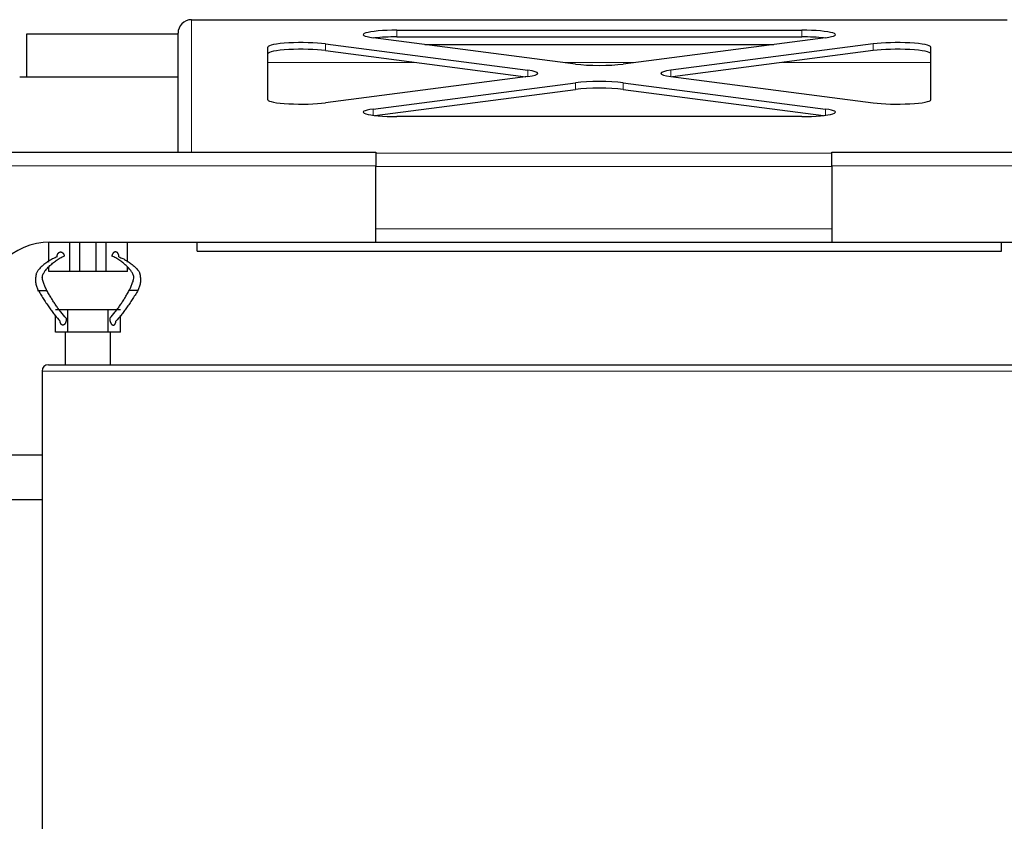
# Model space of a CAD drawing. Header units: millimetres. Extents: x 0 to 29700, y -16 to 21000.
# Tile 45 of 256: x 6540 to 6978, y 9217 to 9574. Entities that reach past the tile are written whole.
import ezdxf

# ---------------------------------------------------------------- set-up
doc = ezdxf.new("R2010")
doc.units = ezdxf.units.MM
doc.layers.add('1', color=7, linetype='Continuous', true_color=0xffffff)

msp = doc.modelspace()

# ---------------------------------------------------------------- linework, layer by layer
at = {"layer": '1', "color": 2, "linetype": 'Continuous', "lineweight": 25}
for p, q in [((6616.513, 9573.792), (6616.513, 9573.779)), ((6616.513, 9573.792), (6979.513, 9573.792)), ((6543.013, 9567.292), (6543.013, 9548.292)), ((6610.514, 9567.292), (6543.013, 9567.292)), ((6610.513, 9514.793), (6610.513, 9567.74)), ((6707.94, 9569.116), (6888.087, 9569.116)), ((6707.94, 9566.141), (6888.087, 9566.141)), ((6676.12, 9563.021), (6766.194, 9551.296)), ((6787.407, 9554.057), (6697.333, 9565.782)), ((6720.311, 9562.792), (6875.716, 9562.792)), ((6898.694, 9565.782), (6808.62, 9554.057)), ((6919.907, 9563.021), (6829.833, 9551.296)), ((6650.513, 9538.19), (6650.513, 9561.64)), ((6676.12, 9560.047), (6765.374, 9548.428)), ((6919.907, 9560.047), (6830.652, 9548.428)), ((6945.513, 9538.19), (6945.513, 9561.64)), ((6610.516, 9548.292), (6540.055, 9548.292)), ((6766.194, 9548.534), (6676.12, 9536.809)), ((6697.333, 9534.048), (6787.407, 9545.773)), ((6808.62, 9545.773), (6898.694, 9534.048)), ((6829.833, 9548.534), (6919.907, 9536.809)), ((6698.183, 9531.184), (6787.407, 9542.799)), ((6808.62, 9542.799), (6897.843, 9531.184)), ((6888.087, 9530.714), (6707.94, 9530.714)), ((6498.513, 9514.792), (6698.513, 9514.792)), ((6698.513, 9514.792), (6698.513, 9508.792)), ((6901.513, 9514.792), (7101.513, 9514.792)), ((6901.513, 9508.792), (6901.513, 9514.792)), ((6698.513, 9474.792), (6698.513, 9508.792)), ((6901.513, 9508.792), (6901.513, 9474.792)), ((6552.973, 9465.942), (6552.973, 9474.787)), ((6553.513, 9474.792), (6698.513, 9474.792)), ((6562.408, 9461.792), (6562.408, 9474.792)), ((6566.822, 9461.792), (6566.822, 9474.792)), ((6574.124, 9461.792), (6574.124, 9474.792)), ((6578.538, 9461.792), (6578.538, 9474.792)), ((6587.973, 9465.942), (6587.973, 9474.792)), ((6619.013, 9470.792), (6619.013, 9474.792)), ((6698.52, 9474.792), (6901.508, 9474.792)), ((6901.513, 9474.792), (7046.513, 9474.792)), ((6977.013, 9470.792), (6977.013, 9474.792)), ((6619.013, 9470.792), (6977.013, 9470.792)), ((6552.973, 9461.792), (6552.973, 9463.864)), ((6562.408, 9461.792), (6552.973, 9461.792)), ((6566.822, 9461.792), (6562.408, 9461.792)), ((6574.124, 9461.792), (6566.822, 9461.792)), ((6578.538, 9461.792), (6574.124, 9461.792)), ((6587.973, 9461.792), (6578.538, 9461.792)), ((6587.973, 9461.792), (6587.973, 9463.847)), ((6561.473, 9444.792), (6555.973, 9444.792)), ((6579.473, 9444.792), (6561.473, 9444.792)), ((6561.473, 9434.792), (6561.473, 9444.792)), ((6584.973, 9444.792), (6579.473, 9444.792)), ((6579.473, 9434.792), (6579.473, 9444.792)), ((6555.973, 9434.792), (6555.973, 9442.272)), ((6584.973, 9434.792), (6584.973, 9442.272)), ((6560.513, 9434.792), (6555.973, 9434.792)), ((6560.513, 9420.292), (6560.513, 9434.792)), ((6561.473, 9434.792), (6560.513, 9434.792)), ((6579.473, 9434.792), (6561.473, 9434.792)), ((6580.513, 9434.792), (6579.473, 9434.792)), ((6584.973, 9434.792), (6580.513, 9434.792)), ((6580.513, 9420.292), (6580.513, 9434.792)), ((6550.013, 9417.492), (6550.013, 9043.092)), ((6552.813, 9420.292), (7047.213, 9420.292)), ((6535.513, 9380.292), (6550.013, 9380.292)), ((6535.513, 9360.292), (6550.013, 9360.292))]:
    msp.add_line(p, q, dxfattribs=at)
at = {"layer": '1', "color": 4, "linetype": 'Continuous', "lineweight": 13}
for p, q in [((6616.513, 9573.792), (6616.513, 9514.792)), ((6707.94, 9569.116), (6707.94, 9566.141)), ((6888.087, 9569.116), (6888.087, 9566.141)), ((6676.12, 9563.021), (6676.12, 9560.047)), ((6919.907, 9563.021), (6919.907, 9560.047)), ((6650.517, 9554.792), (6716.49, 9554.792)), ((6781.764, 9554.792), (6814.263, 9554.792)), ((6879.537, 9554.792), (6945.509, 9554.792)), ((6766.194, 9551.296), (6766.194, 9548.534)), ((6829.833, 9551.296), (6829.833, 9548.534)), ((6787.407, 9545.773), (6787.407, 9542.799)), ((6808.62, 9545.773), (6808.62, 9542.799)), ((6697.333, 9534.048), (6697.333, 9531.286)), ((6898.694, 9534.048), (6898.694, 9531.286)), ((6698.517, 9514.477), (6901.508, 9514.477)), ((6698.513, 9508.792), (6498.513, 9508.792)), ((6901.513, 9508.528), (6698.513, 9508.528)), ((7101.513, 9508.792), (6901.513, 9508.792)), ((6698.513, 9480.792), (6901.513, 9480.792)), ((7050.013, 9417.492), (6550.013, 9417.492))]:
    msp.add_line(p, q, dxfattribs=at)
at = {"layer": '1', "color": 2, "linetype": 'Continuous', "lineweight": 25}
for centre, radius in [((6553.513, 9444.792), 30), ((6552.813, 9417.492), 2.8)]:
    msp.add_arc(centre, radius, 90, 180, dxfattribs=at)
for centre, major_axis, ratio, start_param, end_param in [((6616.513, 9567.74), (0, 6.051), 0.9914912, 0, 1.5707963), ((6707.94, 9567.163), (15, 0), 0.1301739, 1.5707963, 3.9269908), ((6707.94, 9564.189), (15, 0), 0.1301739, 1.5707963, 2.27898), ((6888.087, 9567.163), (15, 0), 0.1301739, 5.4977871, 7.8539816), ((6888.087, 9564.189), (15, 0), 0.1301739, 0.8626126, 1.5707963), ((6665.513, 9561.64), (15, 0), 0.1301739, 0.7853982, 3.1415927), ((6930.513, 9561.64), (-15, 0), 0.1301739, 3.1415927, 5.4977871), ((6665.513, 9558.666), (15, 0), 0.1301739, 0.7853982, 3.1415927), ((6930.513, 9558.666), (-15, 0), 0.1301739, 3.1415927, 5.4977871), ((6798.013, 9555.438), (15, 0), 0.1301739, 3.9269908, 5.4977871), ((6755.587, 9549.915), (15, 0), 0.1301739, 5.4977871, 7.0685835), ((6840.44, 9549.915), (-15, 0), 0.1301739, 5.4977871, 7.0685835), ((6798.013, 9544.392), (15, 0), 0.1301739, 0.7853982, 2.3561945), ((6798.013, 9541.418), (15, 0), 0.1301739, 0.7853982, 2.3561945), ((6665.513, 9538.19), (15, 0), 0.1301739, 3.1415927, 5.4977871), ((6930.513, 9538.19), (-15, 0), 0.1301739, 0.7853982, 3.1415927), ((6707.94, 9532.667), (15, 0), 0.1301739, 2.3561945, 4.712389), ((6888.087, 9532.667), (15, 0), 0.1301739, 4.712389, 7.0685835)]:
    msp.add_ellipse(centre, major_axis=major_axis, ratio=ratio, start_param=start_param, end_param=end_param, dxfattribs=at)
msp.add_open_spline([(6556.767, 9468.233), (6556.725, 9468.63), (6556.888, 9469.426), (6557.265, 9470.046), (6557.822, 9470.431), (6558.428, 9470.503), (6559.026, 9470.26), (6559.506, 9469.757), (6559.818, 9469.046), (6559.859, 9468.651)], degree=2, dxfattribs=at)
for points, degree, knots in [([(6584.179, 9468.233), (6584.193, 9468.365), (6584.204, 9468.633), (6584.175, 9468.956), (6584.099, 9469.266), (6583.979, 9469.546), (6583.858, 9469.759), (6583.723, 9469.958), (6583.535, 9470.165), (6583.317, 9470.321), (6583.081, 9470.42), (6582.88, 9470.462), (6582.678, 9470.481), (6582.454, 9470.472), (6582.212, 9470.405), (6581.984, 9470.28), (6581.793, 9470.123), (6581.608, 9469.935), (6581.416, 9469.695), (6581.27, 9469.43), (6581.164, 9469.135), (6581.105, 9468.824), (6581.087, 9468.651)], 5, [0, 0, 0, 0, 0, 0, 0.1042545, 0.2083296, 0.25, 0.25, 0.25, 0.3128199, 0.4171102, 0.5, 0.5, 0.5, 0.5210512, 0.6251827, 0.7291347, 0.75, 0.75, 0.75, 0.8639149, 1, 1, 1, 1, 1, 1]), ([(6556.767, 9468.233), (6556.185, 9468.053), (6555.032, 9467.6), (6553.337, 9466.672), (6551.945, 9465.702), (6550.833, 9464.845), (6550.007, 9464.16), (6549.193, 9463.427), (6548.414, 9462.605), (6547.84, 9461.792), (6547.542, 9461.099), (6547.409, 9460.658), (6547.326, 9460.296), (6547.258, 9459.894), (6547.178, 9459.301), (6547.111, 9458.495), (6547.1, 9457.538), (6547.222, 9456.304), (6547.622, 9454.843), (6548.113, 9453.798), (6548.376, 9453.292)], 3, [0, 0, 0, 0, 0.125, 0.25, 0.375, 0.4375, 0.5, 0.5625, 0.625, 0.6875, 0.71875, 0.734375, 0.75, 0.765625, 0.78125, 0.8125, 0.84375, 0.875, 0.9375, 1, 1, 1, 1]), ([(6552.157, 9453.292), (6551.927, 9453.783), (6551.456, 9454.796), (6550.875, 9456.188), (6550.452, 9457.358), (6550.171, 9458.271), (6550.099, 9459.06), (6550.151, 9459.649), (6550.257, 9460.055), (6550.399, 9460.424), (6550.614, 9460.877), (6551.011, 9461.589), (6551.613, 9462.424), (6552.358, 9463.272), (6553.125, 9464.038), (6553.906, 9464.764), (6554.96, 9465.686), (6556.319, 9466.76), (6558.035, 9467.839), (6559.238, 9468.406), (6559.859, 9468.651)], 3, [0, 0, 0, 0, 0.0625, 0.125, 0.15625, 0.1875, 0.21875, 0.234375, 0.25, 0.265625, 0.28125, 0.3125, 0.375, 0.4375, 0.5, 0.5625, 0.625, 0.75, 0.875, 1, 1, 1, 1]), ([(6588.789, 9453.292), (6589.019, 9453.783), (6589.49, 9454.796), (6590.071, 9456.188), (6590.494, 9457.358), (6590.775, 9458.271), (6590.847, 9459.06), (6590.795, 9459.649), (6590.689, 9460.055), (6590.547, 9460.424), (6590.332, 9460.877), (6589.935, 9461.589), (6589.333, 9462.424), (6588.588, 9463.272), (6587.821, 9464.038), (6587.04, 9464.764), (6585.986, 9465.686), (6584.627, 9466.76), (6582.911, 9467.839), (6581.708, 9468.406), (6581.087, 9468.651)], 3, [0, 0, 0, 0, 0.0625, 0.125, 0.15625, 0.1875, 0.21875, 0.234375, 0.25, 0.265625, 0.28125, 0.3125, 0.375, 0.4375, 0.5, 0.5625, 0.625, 0.75, 0.875, 1, 1, 1, 1]), ([(6584.179, 9468.233), (6584.761, 9468.053), (6585.914, 9467.6), (6587.61, 9466.672), (6589.001, 9465.702), (6590.113, 9464.845), (6590.939, 9464.16), (6591.753, 9463.427), (6592.533, 9462.605), (6593.107, 9461.792), (6593.404, 9461.099), (6593.537, 9460.658), (6593.62, 9460.296), (6593.688, 9459.894), (6593.768, 9459.301), (6593.835, 9458.495), (6593.846, 9457.538), (6593.724, 9456.304), (6593.324, 9454.843), (6592.833, 9453.798), (6592.57, 9453.292)], 3, [0, 0, 0, 0, 0.125, 0.25, 0.375, 0.4375, 0.5, 0.5625, 0.625, 0.6875, 0.71875, 0.734375, 0.75, 0.765625, 0.78125, 0.8125, 0.84375, 0.875, 0.9375, 1, 1, 1, 1]), ([(6588.032, 9466.359), (6588.449, 9466.085), (6589.143, 9465.593), (6590.113, 9464.845), (6590.939, 9464.16), (6591.753, 9463.427), (6592.533, 9462.605), (6593.107, 9461.792), (6593.404, 9461.099), (6593.537, 9460.658), (6593.62, 9460.296), (6593.688, 9459.894), (6593.768, 9459.301), (6593.835, 9458.495), (6593.846, 9457.538), (6593.724, 9456.304), (6593.324, 9454.843), (6592.833, 9453.798), (6592.57, 9453.292)], 3, [0, 0, 0, 0, 0.1298294, 0.2168465, 0.3038636, 0.3908806, 0.4778977, 0.5649147, 0.6084233, 0.6301775, 0.6519318, 0.673686, 0.6954403, 0.7389488, 0.7824574, 0.8259659, 0.9129829, 1, 1, 1, 1]), ([(6548.376, 9453.292), (6548.3, 9453.292), (6548.165, 9453.292), (6548.041, 9453.292), (6547.974, 9453.292), (6547.98, 9453.292), (6548.023, 9453.292), (6548.095, 9453.292), (6548.239, 9453.292), (6548.473, 9453.292), (6548.78, 9453.292), (6549.062, 9453.292), (6549.354, 9453.292), (6549.688, 9453.292), (6550.061, 9453.292), (6550.418, 9453.292), (6550.723, 9453.292), (6551.028, 9453.292), (6551.358, 9453.292), (6551.63, 9453.292), (6551.866, 9453.292), (6552.063, 9453.292), (6552.157, 9453.292)], 5, [0, 0, 0, 0, 0, 0, 0.1042545, 0.2083296, 0.25, 0.25, 0.25, 0.3128199, 0.4171102, 0.5, 0.5, 0.5, 0.5210512, 0.6251827, 0.7291347, 0.75, 0.75, 0.75, 0.8639149, 1, 1, 1, 1, 1, 1]), ([(6548.376, 9453.292), (6548.752, 9452.563), (6549.563, 9451.209), (6550.816, 9449.291), (6552.076, 9447.428), (6553.324, 9445.635), (6554.545, 9443.939), (6556.129, 9441.857), (6557.292, 9440.464), (6558.062, 9439.611)], 3, [0, 0, 0, 0, 0.125, 0.25, 0.375, 0.5, 0.625, 0.75, 1, 1, 1, 1]), ([(6560.762, 9440.969), (6559.92, 9441.855), (6558.707, 9443.256), (6557.203, 9445.257), (6556.132, 9446.785), (6555.11, 9448.35), (6554.118, 9449.95), (6553.139, 9451.59), (6552.49, 9452.719), (6552.157, 9453.292)], 3, [0, 0, 0, 0, 0.25, 0.375, 0.5, 0.625, 0.75, 0.875, 1, 1, 1, 1]), ([(6580.184, 9440.969), (6581.026, 9441.855), (6582.239, 9443.256), (6583.743, 9445.257), (6584.814, 9446.785), (6585.836, 9448.35), (6586.828, 9449.95), (6587.807, 9451.59), (6588.456, 9452.719), (6588.789, 9453.292)], 3, [0, 0, 0, 0, 0.25, 0.375, 0.5, 0.625, 0.75, 0.875, 1, 1, 1, 1]), ([(6592.57, 9453.292), (6592.194, 9452.563), (6591.383, 9451.209), (6590.13, 9449.291), (6588.87, 9447.428), (6587.622, 9445.635), (6586.401, 9443.939), (6584.817, 9441.857), (6583.654, 9440.464), (6582.884, 9439.611)], 3, [0, 0, 0, 0, 0.125, 0.25, 0.375, 0.5, 0.625, 0.75, 1, 1, 1, 1]), ([(6592.57, 9453.292), (6592.646, 9453.292), (6592.781, 9453.292), (6592.905, 9453.292), (6592.972, 9453.292), (6592.967, 9453.292), (6592.923, 9453.292), (6592.865, 9453.292), (6592.801, 9453.292), (6592.714, 9453.292), (6592.57, 9453.292), (6592.384, 9453.292), (6592.241, 9453.292), (6592.082, 9453.292), (6591.884, 9453.292), (6591.592, 9453.292), (6591.41, 9453.292), (6591.226, 9453.292), (6591.042, 9453.292), (6590.741, 9453.292), (6590.563, 9453.292), (6590.39, 9453.292), (6590.223, 9453.292), (6589.918, 9453.292), (6589.588, 9453.292), (6589.316, 9453.292), (6589.08, 9453.292), (6588.883, 9453.292), (6588.789, 9453.292)], 5, [0, 0, 0, 0, 0, 0, 0.1042545, 0.2083296, 0.25, 0.25, 0.25, 0.3128199, 0.375, 0.375, 0.375, 0.4171102, 0.5, 0.5, 0.5, 0.5210512, 0.625, 0.625, 0.625, 0.6251827, 0.7291347, 0.75, 0.75, 0.75, 0.8639149, 1, 1, 1, 1, 1, 1]), ([(6560.762, 9440.969), (6560.851, 9440.101), (6560.435, 9438.887), (6560.015, 9438.26), (6559.486, 9437.921), (6558.891, 9437.956), (6558.413, 9438.391), (6558.104, 9439.168), (6558.063, 9439.611)], 2, [0, 0, 0, 0.25, 0.375, 0.5, 0.625, 0.75, 0.875, 1, 1, 1]), ([(6580.184, 9440.969), (6580.165, 9440.781), (6580.151, 9440.433), (6580.176, 9440.083), (6580.236, 9439.742), (6580.336, 9439.395), (6580.44, 9439.102), (6580.501, 9438.955), (6580.571, 9438.815), (6580.647, 9438.685), (6580.783, 9438.481), (6580.87, 9438.367), (6580.964, 9438.266), (6581.063, 9438.178), (6581.239, 9438.06), (6581.368, 9437.994), (6581.482, 9437.955), (6581.599, 9437.935), (6581.773, 9437.936), (6581.927, 9437.958), (6582.04, 9437.996), (6582.149, 9438.053), (6582.284, 9438.158), (6582.441, 9438.317), (6582.609, 9438.553), (6582.739, 9438.85), (6582.828, 9439.182), (6582.871, 9439.468), (6582.884, 9439.611)], 5, [0, 0, 0, 0, 0, 0, 0.1360851, 0.25, 0.25, 0.25, 0.2708653, 0.3748173, 0.375, 0.375, 0.375, 0.4789488, 0.5, 0.5, 0.5, 0.5828898, 0.625, 0.625, 0.625, 0.6871801, 0.75, 0.75, 0.75, 0.7916704, 0.8957455, 1, 1, 1, 1, 1, 1])]:
    msp.add_open_spline(points, degree=degree, knots=knots, dxfattribs=at)

doc.saveas('drawing.dxf')
